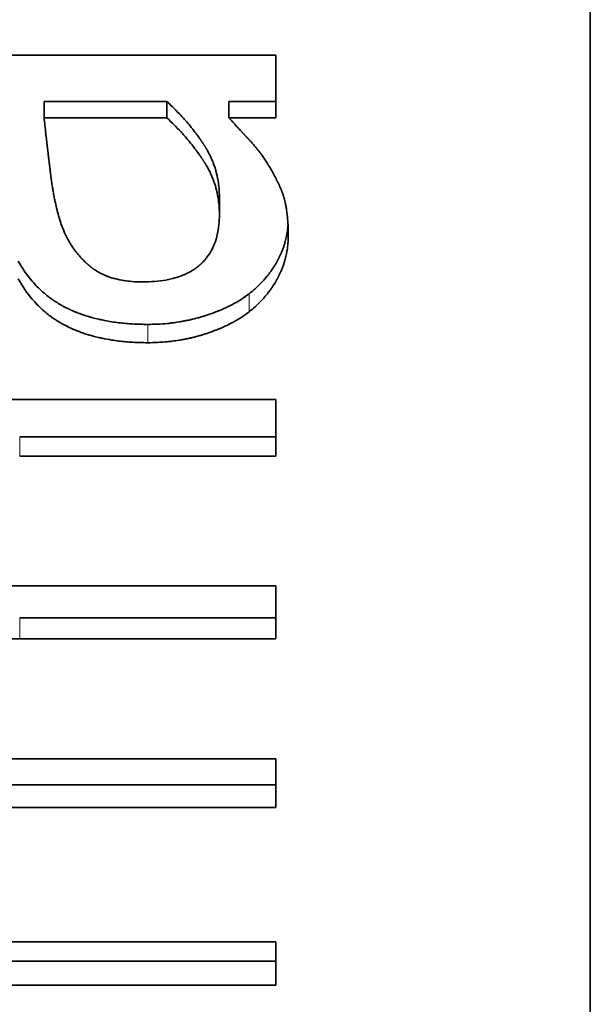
# Model space of a CAD drawing. Header units: millimetres. Extents: x 0 to 5040, y 0 to 3564.
# Tile 31 of 45: x 2760.57 to 2762.51, y 1616.6 to 1619.95. Entities that reach past the tile are written whole.
import ezdxf

# ---------------------------------------------------------------- set-up
doc = ezdxf.new("R2010")
doc.units = ezdxf.units.MM
doc.header["$LTSCALE"] = 12
doc.layers.add('Quote(ISO)', color=7, linetype='Continuous', lineweight=25, true_color=0x80ff00)
doc.layers.add('Spigoli tangenti visibili(ISO)', color=7, linetype='Continuous', lineweight=15, true_color=0x00803f)
doc.layers.add('Spigoli visibili(ISO)', color=7, linetype='Continuous', lineweight=35)
doc.styles.add('Corrente-BSI', font='arial.ttf')
doc.dimstyles.new('DEFAULT-ISO', dxfattribs={"dimscale": 12, "dimtxt": 3.5, "dimasz": 2.5, "dimexe": 1, "dimexo": 1, "dimgap": 0.762, "dimtad": 1, "dimtoh": 1, "dimrnd": 1e-08, "dimtxsty": 'Corrente-BSI', "dimcen": 0.09, "dimdle": 10, "dimclrd": 7, "dimclre": 7, "dimclrt": 7, "dimazin": 2, "dimtfac": 0.571429, "dimtmove": 0, "dimatfit": 3, "dimfxl": 1, "dimtolj": 1, "dimlwd": 5, "dimlwe": 5, "dimarcsym": 0})

# ---------------------------------------------------------------- blocks, each defined once
blk = doc.blocks.new('*D16')
at = {"layer": 'Defpoints', "color": 0, "linetype": 'Continuous', "transparency": 16777216}
for p in [(2510.8587, 3323.1892), (2774.8587, 3323.1892), (2674.5368, 1412.1892)]:
    blk.add_point(p, dxfattribs=at)
at = {"layer": 'Quote(ISO)', "color": 7, "linetype": 'Continuous', "lineweight": 5, "transparency": 16777216}
for p, q in [((2762.8587, 3323.1892), (2498.8587, 3323.1892)), ((2510.8587, 1442.1892), (2510.8587, 3293.1892)), ((2662.5368, 1412.1892), (2498.8587, 1412.1892))]:
    blk.add_line(p, q, dxfattribs=at)
at = {"layer": 'Quote(ISO)', "color": 7, "linetype": 'Continuous', "transparency": 16777216}
for points in [[(2505.8587, 3293.1892), (2515.8587, 3293.1892), (2510.8587, 3323.1892)], [(2505.8587, 1442.1892), (2515.8587, 1442.1892), (2510.8587, 1412.1892)]]:
    blk.add_solid(points, dxfattribs=at)
at = {"layer": 'Quote(ISO)', "color": 7, "linetype": 'Continuous', "lineweight": 9, "transparency": 16777216, "insert": (2458.8266, 2311.0064), "char_height": 42, "attachment_point": 1, "rotation": 90, "style": 'Corrente-BSI'}
blk.add_mtext('\\A1;1911', dxfattribs=at)

msp = doc.modelspace()

# ---------------------------------------------------------------- linework, layer by layer
at = {"layer": 'Spigoli tangenti visibili(ISO)'}
for p, q in [((2761.3513, 1619.016), (2761.3513, 1618.9548)), ((2761.0077, 1618.9124), (2761.0077, 1618.8502)), ((2760.5733, 1618.5308), (2760.5733, 1618.4652)), ((2760.5733, 1617.917), (2760.5733, 1617.8457))]:
    msp.add_line(p, q, dxfattribs=at)
at = {"layer": 'Spigoli visibili(ISO)'}
for p, q in [((2762.5087, 1636.6892), (2762.5087, 1614.6892)), ((2760.4161, 1619.8256), (2761.4421, 1619.8256)), ((2761.4421, 1619.6132), (2761.4421, 1619.8256)), ((2760.656, 1619.6685), (2760.656, 1619.6132)), ((2761.0725, 1619.6685), (2760.656, 1619.6685)), ((2761.0725, 1619.6685), (2761.0725, 1619.6132)), ((2761.2832, 1619.6685), (2761.2832, 1619.6132)), ((2761.4421, 1619.6685), (2761.2832, 1619.6685)), ((2761.0725, 1619.6132), (2760.656, 1619.6132)), ((2761.4421, 1619.6132), (2761.2832, 1619.6132)), ((2761.2508, 1619.3444), (2761.2508, 1619.2862)), ((2760.4534, 1618.6577), (2761.4421, 1618.6577)), ((2761.4421, 1618.4652), (2761.4421, 1618.6577)), ((2761.4421, 1618.5308), (2760.5733, 1618.5308)), ((2761.4421, 1618.4652), (2760.5733, 1618.4652)), ((2760.4534, 1618.025), (2761.4421, 1618.025)), ((2761.4421, 1617.8457), (2761.4421, 1618.025)), ((2761.4421, 1617.917), (2760.5733, 1617.917)), ((2761.4421, 1617.8457), (2760.5733, 1617.8457)), ((2760.3205, 1617.4382), (2761.4421, 1617.4382)), ((2761.4421, 1617.2732), (2761.4421, 1617.4382)), ((2761.4421, 1617.3497), (2759.9413, 1617.3497)), ((2761.4421, 1617.2732), (2759.9413, 1617.2732)), ((2760.3772, 1616.8166), (2761.4421, 1616.8166)), ((2761.4421, 1616.6695), (2761.4421, 1616.8166)), ((2761.4421, 1616.7515), (2759.9413, 1616.7515)), ((2761.4421, 1616.6695), (2759.9413, 1616.6695))]:
    msp.add_line(p, q, dxfattribs=at)
for points, knots in [([(2761.2508, 1619.3444), (2761.2508, 1619.355), (2761.25, 1619.3733), (2761.2474, 1619.3937), (2761.2447, 1619.4088), (2761.2426, 1619.4187), (2761.2395, 1619.431), (2761.2367, 1619.4407), (2761.2327, 1619.4527), (2761.2291, 1619.4622), (2761.2247, 1619.4728), (2761.2216, 1619.4798), (2761.2183, 1619.4867), (2761.216, 1619.4913), (2761.213, 1619.497), (2761.2105, 1619.5015), (2761.2082, 1619.5054), (2761.2068, 1619.5079), (2761.2058, 1619.5096), (2761.2048, 1619.5113), (2761.2041, 1619.5124), (2761.2033, 1619.5138), (2761.2026, 1619.5149), (2761.2017, 1619.5163), (2761.201, 1619.5174), (2761.2001, 1619.5188), (2761.1994, 1619.5199), (2761.1985, 1619.5213), (2761.1978, 1619.5224), (2761.1969, 1619.5237), (2761.1962, 1619.5248), (2761.1953, 1619.5262), (2761.1946, 1619.5273), (2761.1935, 1619.529), (2761.1924, 1619.5306), (2761.1907, 1619.5331), (2761.1892, 1619.5352), (2761.187, 1619.5385), (2761.1847, 1619.5418), (2761.1813, 1619.5466), (2761.1782, 1619.5509), (2761.1735, 1619.5574), (2761.1687, 1619.5638), (2761.1613, 1619.5733), (2761.1546, 1619.5818), (2761.1443, 1619.5943), (2761.1336, 1619.6067), (2761.1169, 1619.625), (2761.0975, 1619.6451), (2761.081, 1619.6607), (2761.0725, 1619.6685)], [0, 0, 0, 0, 0.166667, 0.291667, 0.333333, 0.416667, 0.458333, 0.541667, 0.583333, 0.666667, 0.708333, 0.770833, 0.791667, 0.833333, 0.854167, 0.895833, 0.916667, 0.927083, 0.942708, 0.947917, 0.958333, 0.963542, 0.973958, 0.979167, 0.989583, 0.994792, 1.005208, 1.010417, 1.020833, 1.026042, 1.036458, 1.041667, 1.052083, 1.057292, 1.072917, 1.083333, 1.104167, 1.114583, 1.145833, 1.166667, 1.208333, 1.229167, 1.291667, 1.333333, 1.416667, 1.458333, 1.583333, 1.666667, 1.833333, 2, 2, 2, 2]), ([(2760.656, 1619.6132), (2760.6569, 1619.6048), (2760.6588, 1619.5873), (2760.6615, 1619.5637), (2760.664, 1619.5413), (2760.6658, 1619.5257), (2760.6677, 1619.5096), (2760.669, 1619.4986), (2760.6705, 1619.4859), (2760.6715, 1619.4773), (2760.6726, 1619.4686), (2760.6733, 1619.4627), (2760.6741, 1619.456), (2760.6746, 1619.4515), (2760.6752, 1619.447), (2760.6755, 1619.444), (2760.676, 1619.4402), (2760.6764, 1619.4371), (2760.6768, 1619.4336), (2760.6771, 1619.4313), (2760.6774, 1619.429), (2760.6776, 1619.4274), (2760.6778, 1619.4255), (2760.678, 1619.4239), (2760.6782, 1619.422), (2760.6784, 1619.4204), (2760.6787, 1619.4185), (2760.6789, 1619.4169), (2760.6791, 1619.415), (2760.6793, 1619.4135), (2760.6796, 1619.4112), (2760.6799, 1619.4089), (2760.6804, 1619.4055), (2760.6808, 1619.4025), (2760.6814, 1619.398), (2760.6821, 1619.3935), (2760.683, 1619.3869), (2760.6839, 1619.3811), (2760.6853, 1619.3725), (2760.6867, 1619.3641), (2760.6889, 1619.3517), (2760.6909, 1619.341), (2760.6941, 1619.3254), (2760.6975, 1619.3105), (2760.7028, 1619.2891), (2760.7092, 1619.2668), (2760.7147, 1619.2506), (2760.7176, 1619.2428)], [0, 0, 0, 0, 0.166667, 0.333333, 0.416667, 0.541667, 0.583333, 0.666667, 0.708333, 0.770833, 0.791667, 0.833333, 0.854167, 0.885417, 0.895833, 0.916667, 0.927083, 0.947917, 0.958333, 0.973958, 0.979167, 0.989583, 0.994792, 1.005208, 1.010417, 1.020833, 1.026042, 1.036458, 1.041667, 1.052083, 1.057292, 1.072917, 1.083333, 1.104167, 1.114583, 1.145833, 1.166667, 1.208333, 1.229167, 1.291667, 1.333333, 1.416667, 1.458333, 1.583333, 1.666667, 1.833333, 2, 2, 2, 2]), ([(2761.2508, 1619.2862), (2761.2508, 1619.2969), (2761.25, 1619.3154), (2761.2474, 1619.336), (2761.2447, 1619.3512), (2761.2426, 1619.3612), (2761.2395, 1619.3736), (2761.2367, 1619.3834), (2761.2327, 1619.3955), (2761.2291, 1619.4051), (2761.2247, 1619.4158), (2761.2216, 1619.4228), (2761.2183, 1619.4298), (2761.216, 1619.4344), (2761.213, 1619.4402), (2761.2105, 1619.4447), (2761.2082, 1619.4487), (2761.2068, 1619.4512), (2761.2058, 1619.4529), (2761.2048, 1619.4546), (2761.2041, 1619.4557), (2761.2033, 1619.4571), (2761.2026, 1619.4583), (2761.2017, 1619.4597), (2761.201, 1619.4608), (2761.2001, 1619.4622), (2761.1994, 1619.4633), (2761.1985, 1619.4647), (2761.1978, 1619.4658), (2761.1969, 1619.4672), (2761.1962, 1619.4683), (2761.1953, 1619.4697), (2761.1946, 1619.4708), (2761.1935, 1619.4724), (2761.1924, 1619.4741), (2761.1907, 1619.4766), (2761.1892, 1619.4788), (2761.187, 1619.4821), (2761.1847, 1619.4854), (2761.1813, 1619.4903), (2761.1782, 1619.4946), (2761.1735, 1619.5011), (2761.1687, 1619.5076), (2761.1613, 1619.5172), (2761.1546, 1619.5257), (2761.1443, 1619.5384), (2761.1336, 1619.5509), (2761.1169, 1619.5694), (2761.0975, 1619.5896), (2761.081, 1619.6054), (2761.0725, 1619.6132)], [0, 0, 0, 0, 0.166667, 0.291667, 0.333333, 0.416667, 0.458333, 0.541667, 0.583333, 0.666667, 0.708333, 0.770833, 0.791667, 0.833333, 0.854167, 0.895833, 0.916667, 0.927083, 0.942708, 0.947917, 0.958333, 0.963542, 0.973958, 0.979167, 0.989583, 0.994792, 1.005208, 1.010417, 1.020833, 1.026042, 1.036458, 1.041667, 1.052083, 1.057292, 1.072917, 1.083333, 1.104167, 1.114583, 1.145833, 1.166667, 1.208333, 1.229167, 1.291667, 1.333333, 1.416667, 1.458333, 1.583333, 1.666667, 1.833333, 2, 2, 2, 2]), ([(2761.2832, 1619.6132), (2761.2858, 1619.6104), (2761.2905, 1619.6051), (2761.2964, 1619.5985), (2761.3011, 1619.5933), (2761.3044, 1619.5897), (2761.3086, 1619.5851), (2761.3121, 1619.5813), (2761.3167, 1619.5764), (2761.3204, 1619.5723), (2761.3248, 1619.5676), (2761.3278, 1619.5644), (2761.3308, 1619.5611), (2761.3329, 1619.5589), (2761.3353, 1619.5564), (2761.3369, 1619.5547), (2761.3385, 1619.553), (2761.3395, 1619.5518), (2761.3408, 1619.5505), (2761.3416, 1619.5496), (2761.3424, 1619.5488), (2761.343, 1619.5482), (2761.3437, 1619.5474), (2761.3442, 1619.5469), (2761.3449, 1619.5461), (2761.3455, 1619.5455), (2761.3462, 1619.5448), (2761.3467, 1619.5442), (2761.3474, 1619.5434), (2761.348, 1619.5428), (2761.3487, 1619.5421), (2761.3492, 1619.5415), (2761.3499, 1619.5408), (2761.3505, 1619.5402), (2761.3513, 1619.5393), (2761.3521, 1619.5384), (2761.3534, 1619.537), (2761.3544, 1619.5358), (2761.3561, 1619.5341), (2761.3577, 1619.5323), (2761.3606, 1619.529), (2761.3642, 1619.5249), (2761.3682, 1619.5202), (2761.3726, 1619.515), (2761.3765, 1619.5103), (2761.382, 1619.5034), (2761.3874, 1619.4964), (2761.395, 1619.4861), (2761.4029, 1619.4748), (2761.4086, 1619.4658), (2761.4113, 1619.4614)], [0, 0, 0, 0, 0.166667, 0.291667, 0.333333, 0.416667, 0.458333, 0.541667, 0.583333, 0.666667, 0.708333, 0.770833, 0.791667, 0.833333, 0.854167, 0.885417, 0.895833, 0.916667, 0.927083, 0.942708, 0.947917, 0.958333, 0.963542, 0.973958, 0.979167, 0.989583, 0.994792, 1.005208, 1.010417, 1.020833, 1.026042, 1.036458, 1.041667, 1.052083, 1.057292, 1.072917, 1.083333, 1.104167, 1.114583, 1.145833, 1.166667, 1.229167, 1.291667, 1.333333, 1.416667, 1.458333, 1.583333, 1.666667, 1.833333, 2, 2, 2, 2]), ([(2761.4113, 1619.4614), (2761.4152, 1619.4553), (2761.4219, 1619.4447), (2761.4289, 1619.4327), (2761.434, 1619.4238), (2761.4373, 1619.4179), (2761.4412, 1619.4105), (2761.4442, 1619.4046), (2761.4478, 1619.3973), (2761.4506, 1619.3915), (2761.4549, 1619.3821), (2761.4582, 1619.3745), (2761.4608, 1619.3681), (2761.4616, 1619.3659), (2761.4622, 1619.3645), (2761.4628, 1619.3629), (2761.4632, 1619.3618), (2761.4636, 1619.3608), (2761.4639, 1619.36), (2761.4643, 1619.3592), (2761.4645, 1619.3585), (2761.4649, 1619.3576), (2761.4651, 1619.3569), (2761.4654, 1619.356), (2761.4657, 1619.3553), (2761.466, 1619.3544), (2761.4663, 1619.3537), (2761.4666, 1619.3527), (2761.4668, 1619.352), (2761.4672, 1619.3511), (2761.4674, 1619.3504), (2761.4678, 1619.3493), (2761.4681, 1619.3481), (2761.4687, 1619.3464), (2761.4691, 1619.3449), (2761.4698, 1619.3426), (2761.4705, 1619.3403), (2761.4715, 1619.3367), (2761.4723, 1619.3334), (2761.4735, 1619.3284), (2761.4747, 1619.3233), (2761.4763, 1619.3153), (2761.4776, 1619.3079), (2761.4793, 1619.2964), (2761.4808, 1619.2843), (2761.4826, 1619.2652), (2761.4839, 1619.2425), (2761.4842, 1619.2228), (2761.4842, 1619.2127)], [0, 0, 0, 0, 0.166667, 0.291667, 0.333333, 0.416667, 0.458333, 0.541667, 0.583333, 0.666667, 0.708333, 0.854167, 0.885417, 0.895833, 0.916667, 0.927083, 0.942708, 0.947917, 0.958333, 0.963542, 0.973958, 0.979167, 0.989583, 0.994792, 1.005208, 1.010417, 1.020833, 1.026042, 1.036458, 1.041667, 1.052083, 1.057292, 1.072917, 1.083333, 1.104167, 1.114583, 1.145833, 1.166667, 1.208333, 1.229167, 1.291667, 1.333333, 1.416667, 1.458333, 1.583333, 1.666667, 1.833333, 2, 2, 2, 2]), ([(2760.9899, 1619.0565), (2761.0043, 1619.0565), (2761.0319, 1619.0575), (2761.0635, 1619.0616), (2761.0899, 1619.067), (2761.1064, 1619.0717), (2761.122, 1619.0772), (2761.132, 1619.0812), (2761.1427, 1619.0862), (2761.1495, 1619.0898), (2761.1562, 1619.0936), (2761.1605, 1619.0963), (2761.1657, 1619.0997), (2761.1698, 1619.1025), (2761.1743, 1619.1058), (2761.1772, 1619.1081), (2761.1798, 1619.1102), (2761.1813, 1619.1114), (2761.1826, 1619.1126), (2761.1836, 1619.1134), (2761.1847, 1619.1144), (2761.1856, 1619.1152), (2761.1868, 1619.1162), (2761.1877, 1619.117), (2761.189, 1619.1183), (2761.1903, 1619.1195), (2761.1927, 1619.1219), (2761.1953, 1619.1245), (2761.1998, 1619.1293), (2761.2045, 1619.1348), (2761.2127, 1619.1453), (2761.2207, 1619.1575), (2761.2309, 1619.1772), (2761.2382, 1619.1962), (2761.245, 1619.2219), (2761.2496, 1619.2495), (2761.2508, 1619.2736), (2761.2508, 1619.2862)], [0, 0, 0, 0, 0.166667, 0.333333, 0.416667, 0.541667, 0.583333, 0.666667, 0.708333, 0.770833, 0.791667, 0.833333, 0.854167, 0.895833, 0.916667, 0.947917, 0.958333, 0.973958, 0.979167, 0.989583, 0.994792, 1.005208, 1.010417, 1.020833, 1.026042, 1.041667, 1.052083, 1.083333, 1.104167, 1.166667, 1.208333, 1.333333, 1.416667, 1.583333, 1.666667, 1.833333, 2, 2, 2, 2]), ([(2760.7176, 1619.2428), (2760.721, 1619.2338), (2760.7275, 1619.2184), (2760.7361, 1619.2018), (2760.7429, 1619.1898), (2760.7477, 1619.1819), (2760.754, 1619.1724), (2760.7593, 1619.1649), (2760.7662, 1619.1559), (2760.7719, 1619.1489), (2760.7786, 1619.1412), (2760.7832, 1619.1362), (2760.788, 1619.1313), (2760.7912, 1619.1281), (2760.7948, 1619.1245), (2760.7973, 1619.1222), (2760.7998, 1619.1198), (2760.8015, 1619.1183), (2760.8035, 1619.1166), (2760.8047, 1619.1154), (2760.806, 1619.1143), (2760.8069, 1619.1136), (2760.808, 1619.1126), (2760.8089, 1619.1119), (2760.81, 1619.111), (2760.8109, 1619.1102), (2760.812, 1619.1093), (2760.8129, 1619.1086), (2760.814, 1619.1077), (2760.8149, 1619.107), (2760.816, 1619.1061), (2760.8169, 1619.1054), (2760.8181, 1619.1045), (2760.819, 1619.1038), (2760.8204, 1619.1028), (2760.8218, 1619.1017), (2760.8239, 1619.1002), (2760.8258, 1619.0989), (2760.8287, 1619.0969), (2760.8316, 1619.095), (2760.8361, 1619.0923), (2760.8402, 1619.0899), (2760.8454, 1619.087), (2760.8496, 1619.0849), (2760.855, 1619.0822), (2760.8594, 1619.0802), (2760.8662, 1619.0774), (2760.8731, 1619.0747), (2760.8838, 1619.071), (2760.8937, 1619.0681), (2760.9064, 1619.0649), (2760.917, 1619.0627), (2760.9333, 1619.06), (2760.956, 1619.0573), (2760.9773, 1619.0565), (2760.9899, 1619.0565)], [0, 0, 0, 0, 0.166667, 0.291667, 0.333333, 0.416667, 0.458333, 0.541667, 0.583333, 0.666667, 0.708333, 0.770833, 0.791667, 0.833333, 0.854167, 0.885417, 0.895833, 0.916667, 0.927083, 0.942708, 0.947917, 0.958333, 0.963542, 0.973958, 0.979167, 0.989583, 0.994792, 1.005208, 1.010417, 1.020833, 1.026042, 1.036458, 1.041667, 1.052083, 1.057292, 1.072917, 1.083333, 1.104167, 1.114583, 1.145833, 1.166667, 1.208333, 1.229167, 1.270833, 1.291667, 1.333333, 1.354167, 1.416667, 1.458333, 1.541667, 1.583333, 1.666667, 1.708333, 1.833333, 2, 2, 2, 2]), ([(2761.4834, 1619.2492), (2761.4833, 1619.2485), (2761.4827, 1619.2397), (2761.4811, 1619.227), (2761.4779, 1619.2093), (2761.4751, 1619.1976), (2761.4718, 1619.186), (2761.4694, 1619.1783), (2761.4661, 1619.1688), (2761.4632, 1619.1612), (2761.4596, 1619.1528), (2761.4571, 1619.1472), (2761.4547, 1619.1421), (2761.4534, 1619.1393), (2761.4521, 1619.1368), (2761.4514, 1619.1354), (2761.4507, 1619.134), (2761.4502, 1619.1331), (2761.4496, 1619.132), (2761.4491, 1619.131), (2761.4485, 1619.1299), (2761.448, 1619.129), (2761.4473, 1619.1276), (2761.4465, 1619.1263), (2761.4452, 1619.1238), (2761.4436, 1619.1211), (2761.4408, 1619.1161), (2761.4375, 1619.1108), (2761.4325, 1619.1029), (2761.4279, 1619.0961), (2761.4218, 1619.0876), (2761.4167, 1619.081), (2761.4062, 1619.0679), (2761.3865, 1619.0459), (2761.3654, 1619.027), (2761.3513, 1619.016)], [0.152481, 0.152481, 0.152481, 0.152481, 0.166667, 0.333333, 0.416667, 0.541667, 0.583333, 0.666667, 0.708333, 0.791667, 0.833333, 0.895833, 0.916667, 0.947917, 0.958333, 0.973958, 0.979167, 0.989583, 0.994792, 1.005208, 1.010417, 1.020833, 1.026042, 1.041667, 1.052083, 1.083333, 1.104167, 1.166667, 1.208333, 1.291667, 1.333333, 1.416667, 1.458333, 1.666667, 2, 2, 2, 2]), ([(2761.4842, 1619.2127), (2761.4842, 1619.2044), (2761.4839, 1619.1961), (2761.4832, 1619.188), (2761.4826, 1619.1798), (2761.4816, 1619.1718), (2761.4803, 1619.1638), (2761.4797, 1619.1598), (2761.479, 1619.1558), (2761.4782, 1619.1518), (2761.4769, 1619.1459), (2761.4756, 1619.14), (2761.474, 1619.1341), (2761.4735, 1619.1322), (2761.4729, 1619.1302), (2761.4723, 1619.1283), (2761.4712, 1619.1244), (2761.47, 1619.1205), (2761.4687, 1619.1167), (2761.4681, 1619.1147), (2761.4674, 1619.1128), (2761.4667, 1619.1109), (2761.4654, 1619.1071), (2761.4639, 1619.1033), (2761.4624, 1619.0995), (2761.4616, 1619.0976), (2761.4608, 1619.0957), (2761.46, 1619.0938), (2761.4588, 1619.091), (2761.4575, 1619.0881), (2761.4562, 1619.0853), (2761.4558, 1619.0844), (2761.4554, 1619.0834), (2761.4549, 1619.0825), (2761.4543, 1619.0811), (2761.4536, 1619.0797), (2761.4529, 1619.0783), (2761.4527, 1619.0778), (2761.4524, 1619.0774), (2761.4522, 1619.0769), (2761.4519, 1619.0762), (2761.4515, 1619.0755), (2761.4512, 1619.0748), (2761.4508, 1619.0741), (2761.4504, 1619.0734), (2761.4501, 1619.0727), (2761.4497, 1619.072), (2761.4494, 1619.0713), (2761.449, 1619.0707), (2761.4486, 1619.07), (2761.4483, 1619.0693), (2761.4479, 1619.0686), (2761.4474, 1619.0677), (2761.4469, 1619.0667), (2761.4464, 1619.0658), (2761.4462, 1619.0654), (2761.4459, 1619.0649), (2761.4457, 1619.0644), (2761.4449, 1619.0631), (2761.4441, 1619.0617), (2761.4434, 1619.0604), (2761.4428, 1619.0594), (2761.4423, 1619.0585), (2761.4418, 1619.0576), (2761.4402, 1619.0549), (2761.4386, 1619.0523), (2761.437, 1619.0496), (2761.4359, 1619.0478), (2761.4347, 1619.0461), (2761.4336, 1619.0443), (2761.4313, 1619.0408), (2761.429, 1619.0373), (2761.4266, 1619.0339), (2761.4254, 1619.0322), (2761.4242, 1619.0305), (2761.423, 1619.0288), (2761.4205, 1619.0254), (2761.418, 1619.022), (2761.4154, 1619.0187), (2761.4141, 1619.0171), (2761.4128, 1619.0154), (2761.4115, 1619.0138), (2761.4048, 1619.0056), (2761.3978, 1618.9976), (2761.3903, 1618.9899), (2761.3783, 1618.9776), (2761.3654, 1618.9659), (2761.3513, 1618.9548)], [0, 0, 0, 0, 0.166667, 0.166667, 0.166667, 0.333333, 0.333333, 0.333333, 0.416667, 0.416667, 0.416667, 0.541667, 0.541667, 0.541667, 0.583333, 0.583333, 0.583333, 0.666667, 0.666667, 0.666667, 0.708333, 0.708333, 0.708333, 0.791667, 0.791667, 0.791667, 0.833333, 0.833333, 0.833333, 0.895833, 0.895833, 0.895833, 0.916667, 0.916667, 0.916667, 0.947917, 0.947917, 0.947917, 0.958333, 0.958333, 0.958333, 0.973958, 0.973958, 0.973958, 0.989583, 0.989583, 0.989583, 1.005208, 1.005208, 1.005208, 1.020833, 1.020833, 1.020833, 1.041667, 1.041667, 1.041667, 1.052083, 1.052083, 1.052083, 1.083333, 1.083333, 1.083333, 1.104167, 1.104167, 1.104167, 1.166667, 1.166667, 1.166667, 1.208333, 1.208333, 1.208333, 1.291667, 1.291667, 1.291667, 1.333333, 1.333333, 1.333333, 1.416667, 1.416667, 1.416667, 1.458333, 1.458333, 1.458333, 1.666667, 1.666667, 1.666667, 2, 2, 2, 2]), ([(2761.0077, 1618.9124), (2760.9904, 1618.9124), (2760.9567, 1618.9133), (2760.9166, 1618.9168), (2760.882, 1618.9216), (2760.8597, 1618.9257), (2760.838, 1618.9305), (2760.8239, 1618.934), (2760.8083, 1618.9384), (2760.7981, 1618.9416), (2760.7881, 1618.9449), (2760.7815, 1618.9472), (2760.7742, 1618.9499), (2760.7694, 1618.9517), (2760.7646, 1618.9536), (2760.7614, 1618.9549), (2760.7574, 1618.9566), (2760.7543, 1618.9579), (2760.7508, 1618.9594), (2760.7484, 1618.9604), (2760.7461, 1618.9615), (2760.7446, 1618.9622), (2760.7427, 1618.9631), (2760.7411, 1618.9638), (2760.7392, 1618.9647), (2760.7377, 1618.9654), (2760.7354, 1618.9665), (2760.7332, 1618.9676), (2760.7298, 1618.9693), (2760.7268, 1618.9708), (2760.7231, 1618.9728), (2760.7202, 1618.9743), (2760.7158, 1618.9767), (2760.7115, 1618.9792), (2760.705, 1618.983), (2760.6994, 1618.9865), (2760.6911, 1618.9918), (2760.6829, 1618.9974), (2760.671, 1619.0062), (2760.6607, 1619.0144), (2760.6408, 1619.0317), (2760.6082, 1619.065), (2760.5825, 1619.1019), (2760.5685, 1619.127)], [0, 0, 0, 0, 0.166667, 0.333333, 0.416667, 0.541667, 0.583333, 0.666667, 0.708333, 0.770833, 0.791667, 0.833333, 0.854167, 0.885417, 0.895833, 0.916667, 0.927083, 0.947917, 0.958333, 0.973958, 0.979167, 0.989583, 0.994792, 1.005208, 1.010417, 1.020833, 1.026042, 1.041667, 1.052083, 1.072917, 1.083333, 1.104167, 1.114583, 1.145833, 1.166667, 1.208333, 1.229167, 1.291667, 1.333333, 1.416667, 1.458333, 1.666667, 2, 2, 2, 2]), ([(2761.0077, 1618.8502), (2760.9904, 1618.8502), (2760.9736, 1618.8507), (2760.9571, 1618.8516), (2760.9407, 1618.8526), (2760.9246, 1618.854), (2760.909, 1618.8559), (2760.9012, 1618.8569), (2760.8935, 1618.8579), (2760.8859, 1618.8591), (2760.8745, 1618.8609), (2760.8634, 1618.863), (2760.8525, 1618.8653), (2760.8488, 1618.8661), (2760.8452, 1618.8669), (2760.8416, 1618.8677), (2760.8345, 1618.8694), (2760.8274, 1618.8712), (2760.8204, 1618.8731), (2760.8169, 1618.874), (2760.8135, 1618.875), (2760.8101, 1618.876), (2760.8049, 1618.8775), (2760.7998, 1618.8791), (2760.7948, 1618.8808), (2760.7931, 1618.8813), (2760.7915, 1618.8819), (2760.7898, 1618.8825), (2760.7865, 1618.8836), (2760.7832, 1618.8848), (2760.7799, 1618.8859), (2760.7783, 1618.8865), (2760.7766, 1618.8871), (2760.775, 1618.8878), (2760.7726, 1618.8887), (2760.7702, 1618.8896), (2760.7678, 1618.8906), (2760.767, 1618.8909), (2760.7662, 1618.8912), (2760.7654, 1618.8915), (2760.7638, 1618.8922), (2760.7622, 1618.8928), (2760.7606, 1618.8935), (2760.7598, 1618.8938), (2760.759, 1618.8941), (2760.7582, 1618.8945), (2760.7566, 1618.8951), (2760.7551, 1618.8958), (2760.7535, 1618.8965), (2760.7527, 1618.8968), (2760.7519, 1618.8972), (2760.7512, 1618.8975), (2760.75, 1618.898), (2760.7488, 1618.8985), (2760.7477, 1618.8991), (2760.7465, 1618.8996), (2760.7454, 1618.9001), (2760.7442, 1618.9006), (2760.7431, 1618.9012), (2760.7419, 1618.9017), (2760.7408, 1618.9023), (2760.7396, 1618.9028), (2760.7385, 1618.9033), (2760.7373, 1618.9039), (2760.7358, 1618.9046), (2760.7343, 1618.9054), (2760.7328, 1618.9061), (2760.7321, 1618.9065), (2760.7313, 1618.9069), (2760.7306, 1618.9073), (2760.7291, 1618.908), (2760.7276, 1618.9088), (2760.7261, 1618.9096), (2760.7253, 1618.91), (2760.7246, 1618.9104), (2760.7239, 1618.9108), (2760.7224, 1618.9115), (2760.7209, 1618.9123), (2760.7195, 1618.9131), (2760.7187, 1618.9135), (2760.718, 1618.914), (2760.7173, 1618.9144), (2760.7151, 1618.9156), (2760.7129, 1618.9168), (2760.7108, 1618.9181), (2760.7093, 1618.9189), (2760.7079, 1618.9198), (2760.7065, 1618.9206), (2760.7036, 1618.9224), (2760.7008, 1618.9241), (2760.698, 1618.9259), (2760.6966, 1618.9268), (2760.6952, 1618.9277), (2760.6939, 1618.9286), (2760.6897, 1618.9313), (2760.6856, 1618.9342), (2760.6816, 1618.9371), (2760.6789, 1618.939), (2760.6763, 1618.941), (2760.6737, 1618.943), (2760.6684, 1618.947), (2760.6633, 1618.9511), (2760.6582, 1618.9554), (2760.6557, 1618.9576), (2760.6532, 1618.9597), (2760.6508, 1618.962), (2760.6384, 1618.973), (2760.6268, 1618.985), (2760.6158, 1618.9979), (2760.5983, 1619.0186), (2760.5825, 1619.0415), (2760.5685, 1619.0668)], [0, 0, 0, 0, 0.166667, 0.166667, 0.166667, 0.333333, 0.333333, 0.333333, 0.416667, 0.416667, 0.416667, 0.541667, 0.541667, 0.541667, 0.583333, 0.583333, 0.583333, 0.666667, 0.666667, 0.666667, 0.708333, 0.708333, 0.708333, 0.770833, 0.770833, 0.770833, 0.791667, 0.791667, 0.791667, 0.833333, 0.833333, 0.833333, 0.854167, 0.854167, 0.854167, 0.885417, 0.885417, 0.885417, 0.895833, 0.895833, 0.895833, 0.916667, 0.916667, 0.916667, 0.927083, 0.927083, 0.927083, 0.947917, 0.947917, 0.947917, 0.958333, 0.958333, 0.958333, 0.973958, 0.973958, 0.973958, 0.989583, 0.989583, 0.989583, 1.005208, 1.005208, 1.005208, 1.020833, 1.020833, 1.020833, 1.041667, 1.041667, 1.041667, 1.052083, 1.052083, 1.052083, 1.072917, 1.072917, 1.072917, 1.083333, 1.083333, 1.083333, 1.104167, 1.104167, 1.104167, 1.114583, 1.114583, 1.114583, 1.145833, 1.145833, 1.145833, 1.166667, 1.166667, 1.166667, 1.208333, 1.208333, 1.208333, 1.229167, 1.229167, 1.229167, 1.291667, 1.291667, 1.291667, 1.333333, 1.333333, 1.333333, 1.416667, 1.416667, 1.416667, 1.458333, 1.458333, 1.458333, 1.666667, 1.666667, 1.666667, 2, 2, 2, 2]), ([(2761.3513, 1619.016), (2761.3445, 1619.0108), (2761.3302, 1619.0007), (2761.3111, 1618.9889), (2761.293, 1618.9789), (2761.2804, 1618.9726), (2761.2674, 1618.9665), (2761.2585, 1618.9626), (2761.2483, 1618.9583), (2761.2414, 1618.9556), (2761.2343, 1618.9529), (2761.2296, 1618.9511), (2761.2236, 1618.9489), (2761.2188, 1618.9472), (2761.2133, 1618.9453), (2761.2096, 1618.9441), (2761.2062, 1618.943), (2761.2043, 1618.9424), (2761.2024, 1618.9418), (2761.2012, 1618.9414), (2761.1996, 1618.9409), (2761.1983, 1618.9405), (2761.1967, 1618.94), (2761.1955, 1618.9396), (2761.1936, 1618.939), (2761.1917, 1618.9385), (2761.1882, 1618.9374), (2761.1844, 1618.9363), (2761.1787, 1618.9347), (2761.1736, 1618.9334), (2761.1672, 1618.9317), (2761.162, 1618.9304), (2761.1543, 1618.9286), (2761.1465, 1618.9268), (2761.1348, 1618.9244), (2761.1243, 1618.9224), (2761.1084, 1618.9198), (2761.0925, 1618.9175), (2761.0683, 1618.9148), (2761.041, 1618.9129), (2761.0189, 1618.9124), (2761.0077, 1618.9124)], [0, 0, 0, 0, 0.166667, 0.333333, 0.416667, 0.541667, 0.583333, 0.666667, 0.708333, 0.770833, 0.791667, 0.833333, 0.854167, 0.895833, 0.916667, 0.947917, 0.958333, 0.973958, 0.979167, 0.989583, 0.994792, 1.005208, 1.010417, 1.020833, 1.026042, 1.041667, 1.052083, 1.083333, 1.104167, 1.145833, 1.166667, 1.208333, 1.229167, 1.291667, 1.333333, 1.416667, 1.458333, 1.583333, 1.666667, 1.833333, 2, 2, 2, 2]), ([(2761.3513, 1618.9548), (2761.3445, 1618.9495), (2761.3302, 1618.9393), (2761.3111, 1618.9275), (2761.293, 1618.9174), (2761.2804, 1618.911), (2761.2674, 1618.9049), (2761.2585, 1618.9009), (2761.2483, 1618.8966), (2761.2414, 1618.8938), (2761.2343, 1618.8911), (2761.2296, 1618.8893), (2761.2236, 1618.8871), (2761.2188, 1618.8854), (2761.2133, 1618.8835), (2761.2096, 1618.8822), (2761.2062, 1618.8811), (2761.2043, 1618.8805), (2761.2024, 1618.8799), (2761.2012, 1618.8795), (2761.1996, 1618.879), (2761.1983, 1618.8786), (2761.1967, 1618.8781), (2761.1955, 1618.8777), (2761.1936, 1618.8771), (2761.1917, 1618.8765), (2761.1882, 1618.8755), (2761.1844, 1618.8744), (2761.1787, 1618.8728), (2761.1736, 1618.8714), (2761.1672, 1618.8697), (2761.162, 1618.8684), (2761.1543, 1618.8665), (2761.1465, 1618.8648), (2761.1348, 1618.8623), (2761.1243, 1618.8603), (2761.1084, 1618.8577), (2761.0925, 1618.8554), (2761.0683, 1618.8527), (2761.041, 1618.8507), (2761.0189, 1618.8502), (2761.0077, 1618.8502)], [0, 0, 0, 0, 0.166667, 0.333333, 0.416667, 0.541667, 0.583333, 0.666667, 0.708333, 0.770833, 0.791667, 0.833333, 0.854167, 0.895833, 0.916667, 0.947917, 0.958333, 0.973958, 0.979167, 0.989583, 0.994792, 1.005208, 1.010417, 1.020833, 1.026042, 1.041667, 1.052083, 1.083333, 1.104167, 1.145833, 1.166667, 1.208333, 1.229167, 1.291667, 1.333333, 1.416667, 1.458333, 1.583333, 1.666667, 1.833333, 2, 2, 2, 2]), ([(2760.5733, 1617.8457), (2760.5618, 1617.8457), (2760.5391, 1617.8456), (2760.5113, 1617.8452), (2760.4868, 1617.8447), (2760.4708, 1617.8442), (2760.4549, 1617.8437), (2760.4445, 1617.8433), (2760.4328, 1617.8428), (2760.4251, 1617.8425), (2760.4175, 1617.8421), (2760.4124, 1617.8418), (2760.4067, 1617.8415), (2760.403, 1617.8413), (2760.3992, 1617.8411), (2760.3967, 1617.841), (2760.3939, 1617.8408), (2760.3921, 1617.8407), (2760.3902, 1617.8406), (2760.389, 1617.8405), (2760.3874, 1617.8404), (2760.3862, 1617.8403), (2760.3847, 1617.8403), (2760.3834, 1617.8402), (2760.3819, 1617.8401), (2760.3807, 1617.84), (2760.3791, 1617.8399), (2760.3779, 1617.8398), (2760.3764, 1617.8397), (2760.3752, 1617.8396), (2760.3737, 1617.8395), (2760.3725, 1617.8394), (2760.3707, 1617.8393), (2760.3689, 1617.8392), (2760.3662, 1617.839), (2760.3639, 1617.8388), (2760.3604, 1617.8385), (2760.3569, 1617.8382), (2760.3518, 1617.8377), (2760.3473, 1617.8372), (2760.3407, 1617.8365), (2760.3342, 1617.8358), (2760.3247, 1617.8346), (2760.3165, 1617.8335), (2760.3047, 1617.8316), (2760.2934, 1617.8296), (2760.2775, 1617.8262), (2760.2613, 1617.822), (2760.2497, 1617.8182), (2760.2443, 1617.8162)], [0, 0, 0, 0, 0.166667, 0.333333, 0.416667, 0.541667, 0.583333, 0.666667, 0.708333, 0.770833, 0.791667, 0.833333, 0.854167, 0.885417, 0.895833, 0.916667, 0.927083, 0.942708, 0.947917, 0.958333, 0.963542, 0.973958, 0.979167, 0.989583, 0.994792, 1.005208, 1.010417, 1.020833, 1.026042, 1.036458, 1.041667, 1.052083, 1.057292, 1.072917, 1.083333, 1.104167, 1.114583, 1.145833, 1.166667, 1.208333, 1.229167, 1.291667, 1.333333, 1.416667, 1.458333, 1.583333, 1.666667, 1.833333, 2, 2, 2, 2])]:
    msp.add_open_spline(points, degree=3, knots=knots, dxfattribs=at)

# ---------------------------------------------------------------- dimensions: what is measured, and where the dimension line sits
at = {"layer": 'Quote(ISO)', "color": 7, "linetype": 'Continuous', "lineweight": 9}
dim = msp.add_linear_dim(base=(2510.8587, 3323.1892), p1=(2674.5368, 1412.1892), p2=(2774.8587, 3323.1892), angle=270, dimstyle='DEFAULT-ISO', override={"dimgap": 0.762, "dimtoh": 0, "dimdec": 2, "dimtol": 0, "dimlim": 0, "dimtp": 0, "dimtm": 0, "dimtdec": 2, "dimtofl": 0, "dimatfit": 1}, dxfattribs=at)
dim.commit()
dim.dimension.update_dxf_attribs({"geometry": '*D16', "text_midpoint": (2510.8587, 2367.6892), "dimtype": 160})

doc.saveas('drawing.dxf')
